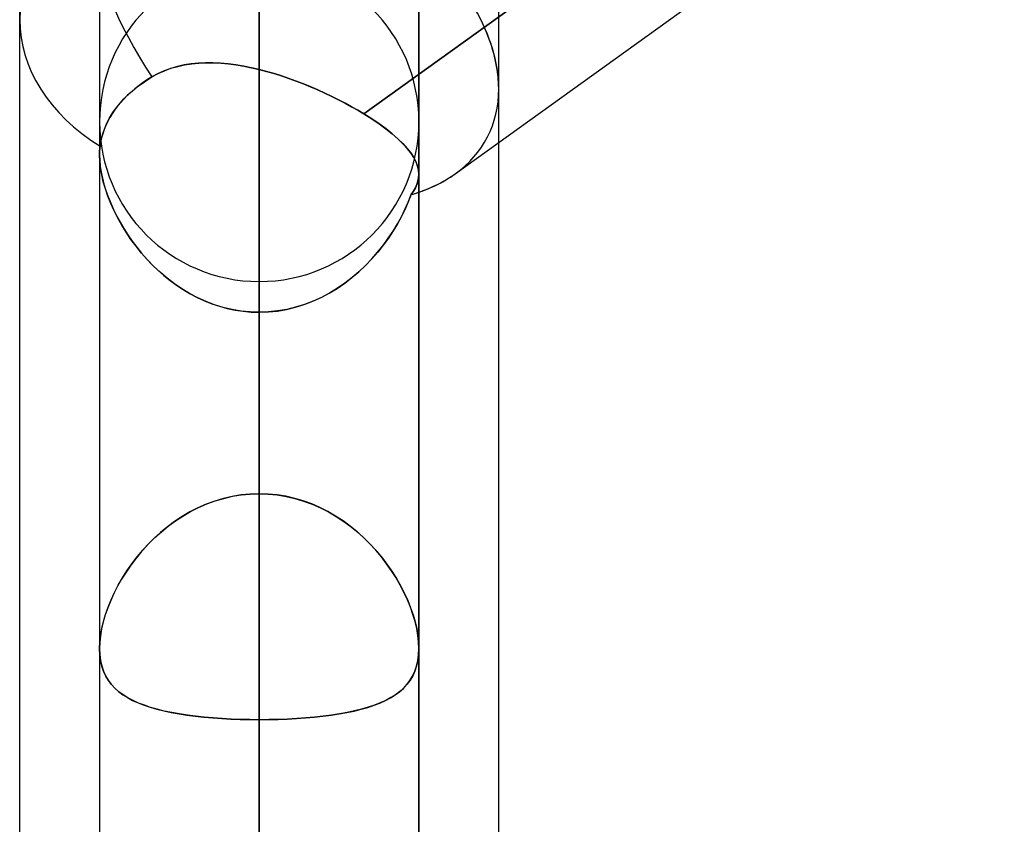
# Model space of a CAD drawing. Header units: millimetres. Extents: x -92 to 86, y -242 to 242.
# Tile 71 of 89: x -44 to -38.48, y 119.22 to 123.72. Entities that reach past the tile are written whole.
import ezdxf

# ---------------------------------------------------------------- set-up
doc = ezdxf.new("R2010")
doc.units = ezdxf.units.MM
doc.layers.add('MAIN-1', color=7, linetype='Continuous')

msp = doc.modelspace()

# ---------------------------------------------------------------- linework, layer by layer
at = {"layer": 'MAIN-1'}
for p, q in [((-42.6575, 121.0681), (-42.6575, 165.933)), ((-43.5525, 165.038), (-43.5525, 120.2007)), ((-41.7625, 120.2007), (-41.7625, 165.038)), ((-42.6575, 164.143), (-42.6575, 119.8017)), ((-42.6575, 111.1898), (-42.6575, 151.971)), ((-43.5525, 151.076), (-43.5525, 110.3231)), ((-43.5525, 151.076), (-43.5525, 110.3231)), ((-41.7625, 151.076), (-41.7625, 110.3231)), ((-41.7625, 110.3231), (-41.7625, 151.076)), ((-42.6575, 150.181), (-42.6575, 109.9233)), ((-42.6575, 101.3104), (-42.6575, 138.009)), ((-43.5525, 137.114), (-43.5525, 100.4445)), ((-43.5525, 137.114), (-43.5525, 100.4445)), ((-41.7625, 137.114), (-41.7625, 100.4445)), ((-41.7625, 100.4445), (-41.7625, 137.114)), ((-42.6575, 136.219), (-42.6575, 100.0437)), ((-41.5583, 122.8612), (-24.5967, 135.0592)), ((-42.6575, 129.6792), (-42.6575, 121.0681)), ((-42.6575, 121.0681), (-42.6575, 129.6792)), ((-44, 70.1842), (-44, 129.42)), ((-44, 123.7242), (-44, 129.42)), ((-41.315, 70.5728), (-41.315, 129.0315)), ((-34.5223, 128.6254), (-42.0714, 123.1965)), ((-42.0714, 123.1965), (-34.7525, 128.4599)), ((-42.6575, 119.2156), (-42.6575, 127.8235)), ((-42.6575, 127.8235), (-42.6575, 119.2156)), ((-41.5583, 122.8612), (-34.7525, 127.7556)), ((-41.315, 123.3357), (-41.315, 126.3433)), ((-41.7625, 122.8574), (-41.7625, 124.5371)), ((-43.5525, 124.4137), (-43.5525, 122.9667)), ((-42.6575, 91.4294), (-42.6575, 124.047)), ((-42.6575, 124.0264), (-42.6575, 115.4184)), ((-42.6575, 115.4184), (-42.6575, 124.0264)), ((-44, 64.4885), (-44, 123.7242)), ((-44, 64.4885), (-44, 123.7242)), ((-44, 70.1842), (-44, 123.7242)), ((-43.1159, 123.4625), (-43.1532, 123.4516)), ((-43.152, 123.452), (-43.1143, 123.4629)), ((-43.0776, 123.471), (-43.1159, 123.4625)), ((-43.1143, 123.4629), (-43.0756, 123.4714)), ((-43.0386, 123.4771), (-43.0776, 123.471)), ((-43.0756, 123.4714), (-43.036, 123.4775)), ((-42.9987, 123.4811), (-43.0386, 123.4771)), ((-43.036, 123.4775), (-42.9956, 123.4813)), ((-42.958, 123.483), (-42.9987, 123.4811)), ((-42.9956, 123.4813), (-42.9547, 123.483)), ((-42.9166, 123.4828), (-42.958, 123.483)), ((-42.9547, 123.483), (-42.9132, 123.4827)), ((-42.8746, 123.4808), (-42.9166, 123.4828)), ((-42.9132, 123.4827), (-42.8713, 123.4805)), ((-42.832, 123.4769), (-42.8746, 123.4808)), ((-42.8713, 123.4805), (-42.829, 123.4765)), ((-42.789, 123.4713), (-42.832, 123.4769)), ((-42.829, 123.4765), (-42.7865, 123.4709)), ((-42.7455, 123.464), (-42.789, 123.4713)), ((-42.7865, 123.4709), (-42.7436, 123.4637)), ((-42.7016, 123.4552), (-42.7455, 123.464)), ((-42.7436, 123.4637), (-42.7006, 123.455)), ((-42.6575, 123.4449), (-42.7016, 123.4552)), ((-42.7006, 123.455), (-42.6575, 123.4449)), ((-43.3012, 123.3768), (-43.2588, 123.4037)), ((-43.2588, 123.4037), (-43.2839, 123.3882)), ((-43.2588, 123.4037), (-43.2244, 123.4225)), ((-43.2247, 123.4223), (-43.2588, 123.4037)), ((-43.1895, 123.4383), (-43.2247, 123.4223)), ((-43.2244, 123.4225), (-43.1888, 123.4386)), ((-43.1532, 123.4516), (-43.1895, 123.4383)), ((-43.1888, 123.4386), (-43.152, 123.452)), ((-42.6575, 0), (-42.6575, 123.4449)), ((-42.6575, 123.4449), (-42.6575, 0)), ((-42.6575, 123.4449), (-42.616, 123.4341)), ((-42.616, 123.4341), (-42.6575, 123.4449)), ((-42.616, 123.4341), (-42.5744, 123.4221)), ((-42.5744, 123.4221), (-42.616, 123.4341)), ((-42.5744, 123.4221), (-42.533, 123.4091)), ((-42.5329, 123.4091), (-42.5744, 123.4221)), ((-42.533, 123.4091), (-42.4916, 123.3951)), ((-42.4916, 123.3951), (-42.5329, 123.4091)), ((-43.3801, 123.3152), (-43.3415, 123.3474)), ((-43.331, 123.3554), (-43.354, 123.3375)), ((-43.3415, 123.3474), (-43.3012, 123.3768)), ((-43.3076, 123.3723), (-43.331, 123.3554)), ((-43.2839, 123.3882), (-43.3076, 123.3723)), ((-42.4916, 123.3951), (-42.4505, 123.3802)), ((-42.4504, 123.3802), (-42.4916, 123.3951)), ((-42.4505, 123.3802), (-42.4096, 123.3645)), ((-42.4096, 123.3644), (-42.4504, 123.3802)), ((-42.4096, 123.3645), (-42.3691, 123.3479)), ((-42.369, 123.3479), (-42.4096, 123.3644)), ((-42.3691, 123.3479), (-42.329, 123.3307)), ((-42.3289, 123.3306), (-42.369, 123.3479)), ((-43.3973, 123.2992), (-43.4172, 123.2791)), ((-43.4155, 123.2809), (-43.3801, 123.3152)), ((-43.3761, 123.3187), (-43.3973, 123.2992)), ((-43.354, 123.3375), (-43.3761, 123.3187)), ((-42.329, 123.3307), (-42.2894, 123.3127)), ((-42.2894, 123.3127), (-42.3289, 123.3306)), ((-42.2894, 123.3127), (-42.2507, 123.2943)), ((-42.2506, 123.2943), (-42.2894, 123.3127)), ((-42.2507, 123.2943), (-42.2128, 123.2755)), ((-42.2128, 123.2755), (-42.2506, 123.2943)), ((-41.315, 70.5728), (-41.315, 123.3357)), ((-41.315, 123.0361), (-41.315, 123.3357)), ((-41.315, 64.877), (-41.315, 123.3357)), ((-43.4737, 123.2096), (-43.4468, 123.2454)), ((-43.4529, 123.2378), (-43.4684, 123.2171)), ((-43.4358, 123.2585), (-43.4529, 123.2378)), ((-43.4468, 123.2454), (-43.4155, 123.2809)), ((-43.4172, 123.2791), (-43.4358, 123.2585)), ((-42.2128, 123.2755), (-42.1759, 123.2562)), ((-42.1759, 123.2562), (-42.2128, 123.2755)), ((-42.1759, 123.2562), (-42.1399, 123.2366)), ((-42.1399, 123.2366), (-42.1759, 123.2562)), ((-42.1399, 123.2366), (-42.1051, 123.2167)), ((-42.1051, 123.2167), (-42.1399, 123.2366)), ((-43.496, 123.1739), (-43.4737, 123.2096)), ((-43.4823, 123.1965), (-43.4949, 123.1758)), ((-43.4684, 123.2171), (-43.4823, 123.1965)), ((-42.1051, 123.2167), (-42.0714, 123.1965)), ((-42.0714, 123.1965), (-42.1051, 123.2167)), ((-42.0714, 123.1965), (-42.0267, 123.1681)), ((-42.0266, 123.1681), (-42.0714, 123.1965)), ((-43.5525, 123.152), (-43.5525, 90.5644)), ((-43.5525, 123.152), (-43.5525, 90.5644)), ((-43.5311, 123.0961), (-43.5153, 123.1359)), ((-43.5172, 123.1318), (-43.5266, 123.1088)), ((-43.5066, 123.1542), (-43.5172, 123.1318)), ((-43.5153, 123.1359), (-43.496, 123.1739)), ((-43.4949, 123.1758), (-43.5066, 123.1542)), ((-42.0267, 123.1681), (-41.9851, 123.1399)), ((-41.9851, 123.1399), (-42.0266, 123.1681)), ((-41.9851, 123.1399), (-41.9469, 123.1119)), ((-41.9468, 123.1118), (-41.9851, 123.1399)), ((-41.7625, 123.152), (-41.7625, 90.5644)), ((-41.7625, 90.5644), (-41.7625, 123.152)), ((-43.5426, 123.0555), (-43.5311, 123.0961)), ((-43.5346, 123.0855), (-43.5411, 123.0619)), ((-43.5266, 123.1088), (-43.5346, 123.0855)), ((-41.9469, 123.1119), (-41.912, 123.0841)), ((-41.9118, 123.0839), (-41.9468, 123.1118)), ((-41.912, 123.0841), (-41.8804, 123.0566)), ((-41.8802, 123.0564), (-41.9118, 123.0839)), ((-43.5497, 123.0149), (-43.5506, 123.007)), ((-43.5506, 123.0071), (-43.5497, 123.0149)), ((-43.5497, 123.0149), (-43.5426, 123.0555)), ((-43.5462, 123.0383), (-43.5497, 123.0149)), ((-43.5411, 123.0619), (-43.5462, 123.0383)), ((-41.8804, 123.0566), (-41.8525, 123.0296)), ((-41.8524, 123.0294), (-41.8802, 123.0564)), ((-41.8525, 123.0296), (-41.8284, 123.0032)), ((-41.8283, 123.003), (-41.8524, 123.0294)), ((-41.315, 64.877), (-41.315, 123.0361)), ((-43.5522, 122.9828), (-43.5525, 122.9745)), ((-43.5525, 122.9663), (-43.5524, 122.9746)), ((-43.5525, 122.9745), (-43.5525, 122.9661)), ((-43.5525, 122.9667), (-43.5525, 0)), ((-43.5525, 122.9667), (-43.5525, 0)), ((-43.5525, 122.9667), (-43.5525, 120.2007)), ((-43.5512, 122.931), (-43.5525, 122.9663)), ((-43.5525, 122.9661), (-43.5515, 122.9356)), ((-43.5524, 122.9746), (-43.5522, 122.9829)), ((-43.5518, 122.991), (-43.5522, 122.9828)), ((-43.5522, 122.9829), (-43.5518, 122.991)), ((-43.5518, 122.991), (-43.5513, 122.9991)), ((-43.5513, 122.999), (-43.5518, 122.991)), ((-43.5513, 122.9991), (-43.5506, 123.0071)), ((-43.5506, 123.007), (-43.5513, 122.999)), ((-41.8284, 123.0032), (-41.8081, 122.9774)), ((-41.808, 122.9773), (-41.8283, 123.003)), ((-41.8081, 122.9774), (-41.7916, 122.9523)), ((-41.7915, 122.9522), (-41.808, 122.9773)), ((-43.5515, 122.9356), (-43.5484, 122.9038)), ((-43.5472, 122.8941), (-43.5512, 122.931)), ((-43.5484, 122.9038), (-43.5434, 122.8708)), ((-41.7916, 122.9523), (-41.7788, 122.9277)), ((-41.7787, 122.9276), (-41.7915, 122.9522)), ((-41.7788, 122.9277), (-41.7697, 122.9036)), ((-41.7696, 122.9036), (-41.7787, 122.9276)), ((-41.7697, 122.9036), (-41.7643, 122.8802)), ((-41.7643, 122.8802), (-41.7696, 122.9036)), ((-43.5405, 122.8558), (-43.5472, 122.8941)), ((-43.5434, 122.8708), (-43.5364, 122.8368)), ((-43.5313, 122.8162), (-43.5405, 122.8558)), ((-41.7643, 122.8802), (-41.7625, 122.8573)), ((-41.7625, 122.8573), (-41.7643, 122.8802)), ((-41.7625, 122.8573), (-41.7638, 122.8381)), ((-41.7638, 122.8381), (-41.7625, 122.8573)), ((-41.7625, 120.2007), (-41.7625, 122.8574)), ((-41.7625, 0), (-41.7625, 122.8574)), ((-41.7625, 0), (-41.7625, 122.8574)), ((-43.5364, 122.8368), (-43.5275, 122.8022)), ((-43.5196, 122.7761), (-43.5313, 122.8162)), ((-43.5275, 122.8022), (-43.5167, 122.7671)), ((-41.7737, 122.8003), (-41.7822, 122.7816)), ((-41.7822, 122.7815), (-41.7737, 122.8003)), ((-41.7675, 122.8191), (-41.7737, 122.8003)), ((-41.7737, 122.8003), (-41.7675, 122.8191)), ((-41.7638, 122.8381), (-41.7675, 122.8191)), ((-41.7675, 122.8191), (-41.7638, 122.8381)), ((-43.5056, 122.7354), (-43.5196, 122.7761)), ((-43.5167, 122.7671), (-43.5042, 122.7317)), ((-41.8223, 122.7026), (-41.8063, 122.7438)), ((-41.8063, 122.7438), (-41.8221, 122.7031)), ((-41.7931, 122.7628), (-41.8063, 122.7438)), ((-41.8063, 122.7438), (-41.7931, 122.7628)), ((-41.7822, 122.7816), (-41.7931, 122.7628)), ((-41.7931, 122.7628), (-41.7822, 122.7815)), ((-43.4894, 122.6946), (-43.5056, 122.7354)), ((-43.5042, 122.7317), (-43.49, 122.6961)), ((-43.49, 122.6961), (-43.4741, 122.6604)), ((-43.471, 122.6537), (-43.4894, 122.6946)), ((-41.8404, 122.6614), (-41.8223, 122.7026)), ((-41.8221, 122.7031), (-41.84, 122.6623)), ((-43.4741, 122.6604), (-43.4567, 122.6249)), ((-43.4505, 122.613), (-43.471, 122.6537)), ((-41.8607, 122.6203), (-41.8404, 122.6614)), ((-41.84, 122.6623), (-41.8601, 122.6216)), ((-43.4567, 122.6249), (-43.4375, 122.5894)), ((-43.428, 122.5728), (-43.4505, 122.613)), ((-43.4375, 122.5894), (-43.4167, 122.554)), ((-43.4034, 122.5328), (-43.428, 122.5728)), ((-41.9075, 122.5392), (-41.8831, 122.5796)), ((-41.8823, 122.5809), (-41.9068, 122.5404)), ((-41.8831, 122.5796), (-41.8607, 122.6203)), ((-41.8601, 122.6216), (-41.8823, 122.5809)), ((-43.4167, 122.554), (-43.3942, 122.5188)), ((-43.3767, 122.4932), (-43.4034, 122.5328)), ((-43.3942, 122.5188), (-43.3701, 122.4839)), ((-41.9341, 122.4992), (-41.9075, 122.5392)), ((-41.9068, 122.5404), (-41.9334, 122.5003)), ((-43.3479, 122.4543), (-43.3767, 122.4932)), ((-43.3701, 122.4839), (-43.3443, 122.4497)), ((-41.9628, 122.4598), (-41.9341, 122.4992)), ((-41.9334, 122.5003), (-41.9621, 122.4607)), ((-43.3171, 122.4161), (-43.3479, 122.4543)), ((-43.3443, 122.4497), (-43.317, 122.416)), ((-43.2842, 122.379), (-43.3171, 122.4161)), ((-43.317, 122.416), (-43.2881, 122.3832)), ((-42.0266, 122.3836), (-41.9937, 122.4212)), ((-41.993, 122.422), (-42.0259, 122.3843)), ((-41.9937, 122.4212), (-41.9628, 122.4598)), ((-41.9621, 122.4607), (-41.993, 122.422)), ((-43.2881, 122.3832), (-43.2576, 122.3513)), ((-43.2493, 122.3431), (-43.2842, 122.379)), ((-43.2576, 122.3513), (-43.2255, 122.3205)), ((-42.0616, 122.3472), (-42.0266, 122.3836)), ((-42.0259, 122.3843), (-42.0609, 122.3478)), ((-43.2124, 122.3086), (-43.2493, 122.3431)), ((-43.2255, 122.3205), (-43.1921, 122.2911)), ((-43.1736, 122.2758), (-43.2124, 122.3086)), ((-42.1375, 122.279), (-42.0986, 122.3122)), ((-42.0979, 122.3129), (-42.1367, 122.2797)), ((-42.0986, 122.3122), (-42.0616, 122.3472)), ((-42.0609, 122.3478), (-42.0979, 122.3129)), ((-43.1921, 122.2911), (-43.1574, 122.2631)), ((-43.1331, 122.245), (-43.1736, 122.2758)), ((-43.1574, 122.2631), (-43.1213, 122.2367)), ((-43.091, 122.2164), (-43.1331, 122.245)), ((-42.6575, 122.257), (-42.6575, 90.1625)), ((-42.2206, 122.2187), (-42.1782, 122.2477)), ((-42.1772, 122.2484), (-42.2195, 122.2194)), ((-42.1782, 122.2477), (-42.1375, 122.279)), ((-42.1367, 122.2797), (-42.1772, 122.2484)), ((-43.1213, 122.2367), (-43.0839, 122.2119)), ((-43.0473, 122.1902), (-43.091, 122.2164)), ((-43.0839, 122.2119), (-43.0452, 122.189)), ((-43.0022, 122.1664), (-43.0473, 122.1902)), ((-43.0452, 122.189), (-43.0054, 122.168)), ((-42.31, 122.1678), (-42.2645, 122.192)), ((-42.2634, 122.1926), (-42.3089, 122.1684)), ((-42.2645, 122.192), (-42.2206, 122.2187)), ((-42.2195, 122.2194), (-42.2634, 122.1926)), ((-43.0054, 122.168), (-42.9644, 122.1491)), ((-42.9556, 122.1454), (-43.0022, 122.1664)), ((-42.9644, 122.1491), (-42.9225, 122.1324)), ((-42.9077, 122.1272), (-42.9556, 122.1454)), ((-42.9225, 122.1324), (-42.8797, 122.1182)), ((-42.4052, 122.1279), (-42.3569, 122.1464)), ((-42.3559, 122.1469), (-42.4042, 122.1283)), ((-42.3569, 122.1464), (-42.31, 122.1678)), ((-42.3089, 122.1684), (-42.3559, 122.1469)), ((-42.8589, 122.1121), (-42.9077, 122.1272)), ((-42.8797, 122.1182), (-42.8364, 122.1063)), ((-42.8093, 122.1003), (-42.8589, 122.1121)), ((-42.8364, 122.1063), (-42.7924, 122.097)), ((-42.7592, 122.0918), (-42.8093, 122.1003)), ((-42.7924, 122.097), (-42.7479, 122.0903)), ((-42.7086, 122.0866), (-42.7592, 122.0918)), ((-42.7479, 122.0903), (-42.7029, 122.0862)), ((-42.6575, 122.0848), (-42.7086, 122.0866)), ((-42.7029, 122.0862), (-42.6575, 122.0848)), ((-42.6055, 122.0866), (-42.6575, 122.0848)), ((-42.6575, 122.0848), (-42.606, 122.0866)), ((-42.6575, 122.0848), (-42.6575, 0)), ((-42.6575, 0), (-42.6575, 122.0848)), ((-42.6575, 113.4737), (-42.6575, 122.0848)), ((-42.6575, 122.0848), (-42.6575, 113.4737)), ((-42.606, 122.0866), (-42.5549, 122.0919)), ((-42.5541, 122.092), (-42.6055, 122.0866)), ((-42.5549, 122.0919), (-42.5043, 122.1006)), ((-42.5034, 122.1008), (-42.5541, 122.092)), ((-42.5043, 122.1006), (-42.4544, 122.1126)), ((-42.4533, 122.1129), (-42.5034, 122.1008)), ((-42.4544, 122.1126), (-42.4052, 122.1279)), ((-42.4042, 122.1283), (-42.4533, 122.1129)), ((-42.9063, 121.0272), (-42.954, 121.0096)), ((-42.9517, 121.0105), (-42.9046, 121.0277)), ((-42.8578, 121.0417), (-42.9063, 121.0272)), ((-42.9046, 121.0277), (-42.8565, 121.0421)), ((-42.8085, 121.0531), (-42.8578, 121.0417)), ((-42.8565, 121.0421), (-42.8075, 121.0534)), ((-42.7587, 121.0614), (-42.8085, 121.0531)), ((-42.8075, 121.0534), (-42.7578, 121.0615)), ((-42.7083, 121.0664), (-42.7587, 121.0614)), ((-42.7578, 121.0615), (-42.7078, 121.0664)), ((-42.6575, 121.0681), (-42.7083, 121.0664)), ((-42.7078, 121.0664), (-42.6575, 121.0681)), ((-42.6072, 121.0664), (-42.6575, 121.0681)), ((-42.6575, 121.0681), (-42.6067, 121.0664)), ((-42.5572, 121.0615), (-42.6072, 121.0664)), ((-42.6067, 121.0664), (-42.5563, 121.0614)), ((-42.5075, 121.0534), (-42.5572, 121.0615)), ((-42.5563, 121.0614), (-42.5065, 121.0531)), ((-42.4585, 121.0421), (-42.5075, 121.0534)), ((-42.5065, 121.0531), (-42.4572, 121.0417)), ((-42.4104, 121.0277), (-42.4585, 121.0421)), ((-42.4572, 121.0417), (-42.4087, 121.0272)), ((-42.3633, 121.0105), (-42.4104, 121.0277)), ((-42.4087, 121.0272), (-42.361, 121.0096)), ((-43.0006, 120.9892), (-43.0458, 120.9661)), ((-43.0423, 120.968), (-42.9977, 120.9905)), ((-42.954, 121.0096), (-43.0006, 120.9892)), ((-42.9977, 120.9905), (-42.9517, 121.0105)), ((-42.3173, 120.9905), (-42.3633, 121.0105)), ((-42.361, 121.0096), (-42.3144, 120.9892)), ((-42.2727, 120.968), (-42.3173, 120.9905)), ((-42.3144, 120.9892), (-42.2692, 120.9661)), ((-43.0895, 120.9405), (-43.1317, 120.9126)), ((-43.1272, 120.9158), (-43.0855, 120.943)), ((-43.0458, 120.9661), (-43.0895, 120.9405)), ((-43.0855, 120.943), (-43.0423, 120.968)), ((-42.2295, 120.943), (-42.2727, 120.968)), ((-42.2692, 120.9661), (-42.2255, 120.9405)), ((-42.1878, 120.9158), (-42.2295, 120.943)), ((-42.2255, 120.9405), (-42.1833, 120.9126)), ((-43.1724, 120.8825), (-43.2113, 120.8504)), ((-43.2057, 120.8553), (-43.1673, 120.8865)), ((-43.1317, 120.9126), (-43.1724, 120.8825)), ((-43.1673, 120.8865), (-43.1272, 120.9158)), ((-42.1477, 120.8865), (-42.1878, 120.9158)), ((-42.1833, 120.9126), (-42.1426, 120.8825)), ((-42.1093, 120.8553), (-42.1477, 120.8865)), ((-42.1426, 120.8825), (-42.1037, 120.8504)), ((-43.2485, 120.8165), (-43.2837, 120.7812)), ((-43.2774, 120.7877), (-43.2424, 120.8223)), ((-43.2113, 120.8504), (-43.2485, 120.8165)), ((-43.2424, 120.8223), (-43.2057, 120.8553)), ((-42.0726, 120.8223), (-42.1093, 120.8553)), ((-42.1037, 120.8504), (-42.0665, 120.8165)), ((-42.0376, 120.7877), (-42.0726, 120.8223)), ((-42.0665, 120.8165), (-42.0313, 120.7812)), ((-43.342, 120.7144), (-43.3106, 120.7517)), ((-43.2837, 120.7812), (-43.3169, 120.7445)), ((-43.3106, 120.7517), (-43.2774, 120.7877)), ((-42.0044, 120.7517), (-42.0376, 120.7877)), ((-42.0313, 120.7812), (-41.9981, 120.7445)), ((-41.973, 120.7144), (-42.0044, 120.7517)), ((-43.348, 120.7068), (-43.377, 120.6683)), ((-43.3714, 120.676), (-43.342, 120.7144)), ((-43.3169, 120.7445), (-43.348, 120.7068)), ((-41.9981, 120.7445), (-41.967, 120.7068)), ((-41.9436, 120.676), (-41.973, 120.7144)), ((-41.967, 120.7068), (-41.938, 120.6683)), ((-43.377, 120.6683), (-43.4039, 120.6291)), ((-43.3989, 120.6366), (-43.3714, 120.676)), ((-41.9161, 120.6366), (-41.9436, 120.676)), ((-41.938, 120.6683), (-41.9111, 120.6291)), ((-43.4286, 120.5895), (-43.4512, 120.5496)), ((-43.4478, 120.5559), (-43.4244, 120.5965)), ((-43.4039, 120.6291), (-43.4286, 120.5895)), ((-43.4244, 120.5965), (-43.3989, 120.6366)), ((-41.8906, 120.5965), (-41.9161, 120.6366)), ((-41.9111, 120.6291), (-41.8864, 120.5895)), ((-41.8672, 120.5559), (-41.8906, 120.5965)), ((-41.8864, 120.5895), (-41.8638, 120.5496)), ((-43.4512, 120.5496), (-43.4717, 120.5095)), ((-43.469, 120.5149), (-43.4478, 120.5559)), ((-41.846, 120.5149), (-41.8672, 120.5559)), ((-41.8638, 120.5496), (-41.8433, 120.5095)), ((-43.4717, 120.5095), (-43.49, 120.4691)), ((-43.488, 120.4738), (-43.469, 120.5149)), ((-41.827, 120.4738), (-41.846, 120.5149)), ((-41.8433, 120.5095), (-41.825, 120.4691)), ((-43.5062, 120.4289), (-43.5201, 120.3888)), ((-43.5191, 120.3919), (-43.5048, 120.4327)), ((-43.49, 120.4691), (-43.5062, 120.4289)), ((-43.5048, 120.4327), (-43.488, 120.4738)), ((-41.8102, 120.4327), (-41.827, 120.4738)), ((-41.825, 120.4691), (-41.8088, 120.4289)), ((-41.7959, 120.3919), (-41.8102, 120.4327)), ((-41.8088, 120.4289), (-41.7949, 120.3888)), ((-43.5201, 120.3888), (-43.5317, 120.3492)), ((-43.531, 120.3516), (-43.5191, 120.3919)), ((-41.784, 120.3516), (-41.7959, 120.3919)), ((-41.7949, 120.3888), (-41.7833, 120.3492)), ((-43.5407, 120.3101), (-43.5473, 120.2721)), ((-43.5471, 120.2733), (-43.5404, 120.312)), ((-43.5317, 120.3492), (-43.5407, 120.3101)), ((-43.5404, 120.312), (-43.531, 120.3516)), ((-41.7746, 120.312), (-41.784, 120.3516)), ((-41.7833, 120.3492), (-41.7743, 120.3101)), ((-41.7679, 120.2733), (-41.7746, 120.312)), ((-41.7743, 120.3101), (-41.7677, 120.2721)), ((-43.5512, 120.2362), (-43.5471, 120.2733)), ((-43.5473, 120.2721), (-43.5512, 120.2356)), ((-41.7638, 120.2362), (-41.7679, 120.2733)), ((-41.7677, 120.2721), (-41.7638, 120.2356)), ((-43.5525, 120.2008), (-43.5512, 120.2362)), ((-43.5512, 120.2356), (-43.5525, 120.2008)), ((-43.5525, 120.2008), (-43.5511, 120.1664)), ((-43.5511, 120.166), (-43.5525, 120.2008)), ((-41.7639, 120.166), (-41.7625, 120.2008)), ((-41.7625, 120.2008), (-41.7639, 120.1664)), ((-41.7625, 120.2008), (-41.7638, 120.2362)), ((-41.7638, 120.2356), (-41.7625, 120.2008)), ((-43.5511, 120.1664), (-43.547, 120.1337)), ((-43.5468, 120.133), (-43.5511, 120.166)), ((-41.7682, 120.133), (-41.7639, 120.166)), ((-41.7639, 120.1664), (-41.768, 120.1337)), ((-43.547, 120.1337), (-43.54, 120.1029)), ((-43.5397, 120.1019), (-43.5468, 120.133)), ((-43.54, 120.1029), (-43.5304, 120.0741)), ((-43.5299, 120.0729), (-43.5397, 120.1019)), ((-41.7851, 120.0729), (-41.7753, 120.1019)), ((-41.775, 120.1029), (-41.7846, 120.0741)), ((-41.7753, 120.1019), (-41.7682, 120.133)), ((-41.768, 120.1337), (-41.775, 120.1029)), ((-43.5304, 120.0741), (-43.5182, 120.0474)), ((-43.5174, 120.046), (-43.5299, 120.0729)), ((-43.5182, 120.0474), (-43.5035, 120.0227)), ((-43.5025, 120.0212), (-43.5174, 120.046)), ((-41.8125, 120.0212), (-41.7976, 120.046)), ((-41.7969, 120.0474), (-41.8115, 120.0227)), ((-41.7976, 120.046), (-41.7851, 120.0729)), ((-41.7846, 120.0741), (-41.7969, 120.0474)), ((-43.5035, 120.0227), (-43.4864, 119.9999)), ((-43.4851, 119.9984), (-43.5025, 120.0212)), ((-43.4864, 119.9999), (-43.4671, 119.979)), ((-43.4655, 119.9774), (-43.4851, 119.9984)), ((-43.4671, 119.979), (-43.4455, 119.9597)), ((-41.8479, 119.979), (-41.8695, 119.9597)), ((-41.8495, 119.9774), (-41.8299, 119.9984)), ((-41.8286, 119.9999), (-41.8479, 119.979)), ((-41.8299, 119.9984), (-41.8125, 120.0212)), ((-41.8115, 120.0227), (-41.8286, 119.9999)), ((-43.4436, 119.9581), (-43.4655, 119.9774)), ((-43.4455, 119.9597), (-43.4216, 119.9418)), ((-43.4196, 119.9404), (-43.4436, 119.9581)), ((-43.4216, 119.9418), (-43.3953, 119.9252)), ((-43.3934, 119.9241), (-43.4196, 119.9404)), ((-43.3953, 119.9252), (-43.3668, 119.91)), ((-43.3648, 119.909), (-43.3934, 119.9241)), ((-41.9502, 119.909), (-41.9216, 119.9241)), ((-41.9197, 119.9252), (-41.9482, 119.91)), ((-41.9216, 119.9241), (-41.8954, 119.9404)), ((-41.8934, 119.9418), (-41.9197, 119.9252)), ((-41.8954, 119.9404), (-41.8714, 119.9581)), ((-41.8695, 119.9597), (-41.8934, 119.9418)), ((-41.8714, 119.9581), (-41.8495, 119.9774)), ((-43.3668, 119.91), (-43.3361, 119.896)), ((-43.3341, 119.8951), (-43.3648, 119.909)), ((-43.3361, 119.896), (-43.3031, 119.8831)), ((-43.3011, 119.8824), (-43.3341, 119.8951)), ((-43.3031, 119.8831), (-43.2679, 119.8713)), ((-43.266, 119.8707), (-43.3011, 119.8824)), ((-43.2679, 119.8713), (-43.2305, 119.8606)), ((-43.2287, 119.8601), (-43.266, 119.8707)), ((-42.0863, 119.8601), (-42.049, 119.8707)), ((-42.0471, 119.8713), (-42.0844, 119.8606)), ((-42.049, 119.8707), (-42.0139, 119.8824)), ((-42.0119, 119.8831), (-42.0471, 119.8713)), ((-42.0139, 119.8824), (-41.9809, 119.8951)), ((-41.9789, 119.896), (-42.0119, 119.8831)), ((-41.9809, 119.8951), (-41.9502, 119.909)), ((-41.9482, 119.91), (-41.9789, 119.896)), ((-43.2305, 119.8606), (-43.1913, 119.8508)), ((-43.1893, 119.8504), (-43.2287, 119.8601)), ((-43.1913, 119.8508), (-43.1501, 119.8421)), ((-43.148, 119.8417), (-43.1893, 119.8504)), ((-43.1501, 119.8421), (-43.107, 119.8343)), ((-43.1049, 119.8339), (-43.148, 119.8417)), ((-43.107, 119.8343), (-43.0623, 119.8273)), ((-43.0602, 119.8271), (-43.1049, 119.8339)), ((-43.0623, 119.8273), (-43.0158, 119.8213)), ((-43.0138, 119.821), (-43.0602, 119.8271)), ((-43.0158, 119.8213), (-42.9677, 119.8161)), ((-42.9659, 119.8159), (-43.0138, 119.821)), ((-42.9677, 119.8161), (-42.9181, 119.8116)), ((-42.9164, 119.8115), (-42.9659, 119.8159)), ((-42.3986, 119.8115), (-42.3492, 119.8159)), ((-42.3473, 119.8161), (-42.3969, 119.8116)), ((-42.3492, 119.8159), (-42.3012, 119.821)), ((-42.2992, 119.8213), (-42.3473, 119.8161)), ((-42.3012, 119.821), (-42.2548, 119.8271)), ((-42.2527, 119.8273), (-42.2992, 119.8213)), ((-42.2548, 119.8271), (-42.2101, 119.8339)), ((-42.208, 119.8343), (-42.2527, 119.8273)), ((-42.2101, 119.8339), (-42.167, 119.8417)), ((-42.1649, 119.8421), (-42.208, 119.8343)), ((-42.167, 119.8417), (-42.1257, 119.8504)), ((-42.1237, 119.8508), (-42.1649, 119.8421)), ((-42.1257, 119.8504), (-42.0863, 119.8601)), ((-42.0844, 119.8606), (-42.1237, 119.8508)), ((-42.9181, 119.8116), (-42.8676, 119.808)), ((-42.866, 119.8079), (-42.9164, 119.8115)), ((-42.8676, 119.808), (-42.8162, 119.8052)), ((-42.8148, 119.8052), (-42.866, 119.8079)), ((-42.8162, 119.8052), (-42.7639, 119.8032)), ((-42.7629, 119.8032), (-42.8148, 119.8052)), ((-42.7639, 119.8032), (-42.711, 119.8021)), ((-42.7104, 119.802), (-42.7629, 119.8032)), ((-42.711, 119.8021), (-42.6575, 119.8017)), ((-42.6575, 119.8017), (-42.7104, 119.802)), ((-42.604, 119.8021), (-42.6575, 119.8017)), ((-42.6575, 119.8017), (-42.6046, 119.802)), ((-42.6575, 119.8017), (-42.6575, 111.1898)), ((-42.6575, 111.1898), (-42.6575, 119.8017)), ((-42.6046, 119.802), (-42.5521, 119.8032)), ((-42.5511, 119.8032), (-42.604, 119.8021)), ((-42.5521, 119.8032), (-42.5002, 119.8052)), ((-42.4988, 119.8052), (-42.5511, 119.8032)), ((-42.5002, 119.8052), (-42.449, 119.8079)), ((-42.4474, 119.808), (-42.4988, 119.8052)), ((-42.449, 119.8079), (-42.3986, 119.8115)), ((-42.3969, 119.8116), (-42.4474, 119.808))]:
    msp.add_line(p, q, dxfattribs=at)
for start, end in [(90, 180), (0, 90), (180, 270), (270, 0)]:
    msp.add_arc((-42.6575, 123.152), 0.895, start, end, dxfattribs=at)
for major_axis, ratio, start_param, end_param in [((-0.7838, 1.0899), 0.504207, 0.000018, 1.503047), ((-0.7838, 1.0899), 0.504207, 0.000018, 1.503047), ((1.3425, 0), 0.707107, 2.300159, 3.141593), ((1.3425, 0), 0.707107, 2.300159, 3.141593), ((1.2802, -0.6562), 0.615764, 0.30567, 1.203616), ((1.2802, -0.6562), 0.615764, 0.312659, 1.203616), ((1.3425, 0), 0.707107, -3.141593, -2.297734), ((1.3425, 0), 0.707107, 3.141593, 3.985451), ((1.2802, -0.6562), 0.615764, -0.306818, 0.30567), ((1.2802, -0.6562), 0.615764, -0.306818, 0.30567), ((1.2802, -0.6562), 0.615764, 0.30567, 0.312659), ((1.2802, -0.6562), 0.615764, -0.578298, -0.306818), ((1.2802, -0.6562), 0.615764, -0.535335, -0.306818), ((1.2802, -0.6562), 0.615764, -0.578298, -0.535335)]:
    msp.add_ellipse((-42.6575, 123.7242), major_axis=major_axis, ratio=ratio, start_param=start_param, end_param=end_param, dxfattribs=at)

doc.saveas('drawing.dxf')
